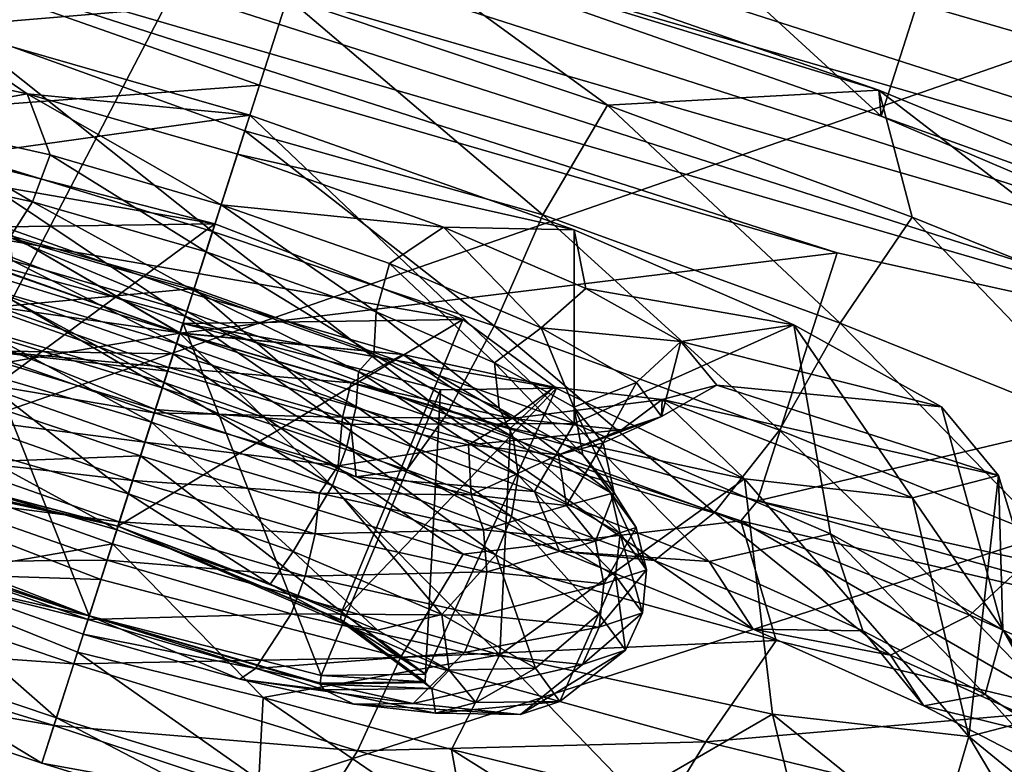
# Model space of a CAD drawing. Header units: metres. Extents: x -1501 to 0, y -1015 to 0.
# Tile 89 of 109: x -662 to -643, y -168 to -154. Entities that reach past the tile are written whole.
import ezdxf

# ---------------------------------------------------------------- set-up
doc = ezdxf.new("R2010")
doc.units = ezdxf.units.M

msp = doc.modelspace()

# ---------------------------------------------------------------- linework, layer by layer
at = {"layer": 'None'}
for points in [[(-679.952515, -167.978119, -377.175201), (-643.643799, -123.856529), (-702.156311, -106.130661)], [(-732.884949, -153.671341, -406), (-642.040466, -121.634026, -3), (-668.619629, -172.593781, -406)], [(-642.040466, -121.634026, -3), (-587.832703, -146.528458, -45.392765), (-668.619629, -172.593781, -406)], [(-643.643799, -123.856529), (-679.952515, -167.978119, -377.175201), (-604.200378, -141.602463, -29.999603)], [(-679.952515, -167.978119, -377.175201), (-626.181152, -185.607361, -377.175201), (-604.200378, -141.602463, -29.999603)], [(-668.619629, -172.593781, -406), (-587.832703, -146.528458, -45.392765), (-605.147095, -194.159134, -406)], [(-626.181152, -185.607361, -377.175201), (-679.952515, -167.978119, -377.175201), (-680.097412, -168.447449, -379.803467)]]:
    msp.add_3dface(points, dxfattribs=at)
at = {"layer": 'None012349'}
for points in [[(-684.297791, -142.428787, -250.145996), (-681.646851, -141.608582, -238.826721), (-629.093811, -158.468689, -238.826721)], [(-681.646851, -141.608582, -238.826721), (-634.847168, -155.206558, -229.230713), (-629.093811, -158.468689, -238.826721)], [(-681.646851, -141.608582, -238.826721), (-675.069519, -142.302383, -229.230713), (-634.847168, -155.206558, -229.230713)], [(-682.618774, -144.638123, -261.46524), (-684.297791, -142.428787, -250.145996), (-627.414795, -160.678024, -250.145996)], [(-684.297791, -142.428787, -250.145996), (-629.093811, -158.468689, -238.826721), (-627.414795, -160.678024, -250.145996)], [(-675.069519, -142.302383, -229.230713), (-643.79895, -151.38826, -222.818878), (-634.847168, -155.206558, -229.230713)], [(-676.865417, -147.900253, -271.061249), (-682.618774, -144.638123, -261.46524), (-630.065735, -161.49823, -261.46524)], [(-682.618774, -144.638123, -261.46524), (-627.414795, -160.678024, -250.145996), (-630.065735, -161.49823, -261.46524)], [(-654.586365, -147.595123, -220.567337), (-656.098938, -152.309769, -219.87146), (-645.311523, -156.102921, -222.123001)], [(-643.79895, -151.38826, -222.818878), (-654.586365, -147.595123, -220.567337), (-645.311523, -156.102921, -222.123001)], [(-667.913635, -151.718552, -277.473114), (-676.865417, -147.900253, -271.061249), (-636.643066, -160.804428, -271.061249)], [(-676.865417, -147.900253, -271.061249), (-630.065735, -161.49823, -261.46524), (-636.643066, -160.804428, -271.061249)], [(-643.79895, -151.38826, -222.818878), (-645.311523, -156.102921, -222.123001), (-636.35968, -159.921204, -228.534851)], [(-634.847168, -155.206558, -229.230713), (-643.79895, -151.38826, -222.818878), (-636.35968, -159.921204, -228.534851)], [(-669.426147, -156.433197, -276.777252), (-667.913635, -151.718552, -277.473114), (-657.126221, -155.511703, -279.72464)], [(-657.126221, -155.511703, -279.72464), (-667.913635, -151.718552, -277.473114), (-646.145447, -158.70224, -277.473114)], [(-667.913635, -151.718552, -277.473114), (-636.643066, -160.804428, -271.061249), (-646.145447, -158.70224, -277.473114)], [(-656.592346, -153.847763, -216.614975), (-662.725159, -151.972549, -217.240402), (-662.938477, -154.383789, -217.381607)], [(-650.513245, -155.890381, -217.240402), (-655.971375, -151.912201, -216.900665), (-656.592346, -153.847763, -216.614975)], [(-656.098938, -152.309769, -219.87146), (-655.971375, -151.912201, -216.900665), (-645.351074, -155.609146, -218.863632)], [(-645.351074, -155.609146, -218.863632), (-655.971375, -151.912201, -216.900665), (-650.513245, -155.890381, -217.240402)], [(-656.098938, -152.309769, -219.87146), (-645.351074, -155.609146, -218.863632), (-645.311523, -156.102921, -222.123001)], [(-662.938477, -154.383789, -217.381607), (-657.404663, -156.379761, -216.925095), (-656.592346, -153.847763, -216.614975)], [(-656.592346, -153.847763, -216.614975), (-657.404663, -156.379761, -216.925095), (-651.742554, -157.975662, -217.381607)], [(-650.513245, -155.890381, -217.240402), (-656.592346, -153.847763, -216.614975), (-651.742554, -157.975662, -217.381607)], [(-663.593201, -154.273407, -235.094757), (-657.308655, -156.080505, -233.678024), (-665.731812, -157.264923, -232.173584)], [(-664.419617, -155.050323, -242.154984), (-661.545166, -155.675552, -240.14299), (-663.593201, -154.273407, -235.094757)], [(-663.593201, -154.273407, -235.094757), (-661.545166, -155.675552, -240.14299), (-657.308655, -156.080505, -233.678024)], [(-663.415955, -156.64328, -218.344437), (-658.020325, -158.29863, -217.831711), (-662.938477, -154.383789, -217.381607)], [(-658.020325, -158.29863, -217.831711), (-657.404663, -156.379761, -216.925095), (-662.938477, -154.383789, -217.381607)], [(-664.165222, -156.155121, -242.603531), (-661.545166, -155.675552, -240.14299), (-664.419617, -155.050323, -242.154984)], [(-658.638733, -160.226349, -279.028778), (-669.426147, -156.433197, -276.777252), (-657.126221, -155.511703, -279.72464)], [(-657.126221, -155.511703, -279.72464), (-646.145447, -158.70224, -277.473114), (-658.638733, -160.226349, -279.028778)], [(-664.165222, -156.155121, -242.603531), (-661.108032, -156.836472, -240.5746), (-661.545166, -155.675552, -240.14299)], [(-661.108032, -156.836472, -240.5746), (-657.855652, -157.785461, -239.934875), (-661.545166, -155.675552, -240.14299)], [(-661.545166, -155.675552, -240.14299), (-657.855652, -157.785461, -239.934875), (-657.547852, -156.825974, -239.248535)], [(-661.545166, -155.675552, -240.14299), (-657.547852, -156.825974, -239.248535), (-657.308655, -156.080505, -233.678024)], [(-644.721497, -158.021881, -219.092667), (-645.351074, -155.609146, -218.863632), (-650.513245, -155.890381, -217.240402)], [(-645.351074, -155.609146, -218.863632), (-636.180298, -159.385559, -224.515793), (-645.311523, -156.102921, -222.123001)], [(-636.180298, -159.385559, -224.515793), (-645.351074, -155.609146, -218.863632), (-639.439575, -160.160385, -222.100555)], [(-645.351074, -155.609146, -218.863632), (-644.721497, -158.021881, -219.092667), (-639.439575, -160.160385, -222.100555)], [(-650.513245, -155.890381, -217.240402), (-651.742554, -157.975662, -217.381607), (-646.089844, -160.041885, -219.093857)], [(-644.721497, -158.021881, -219.092667), (-650.513245, -155.890381, -217.240402), (-646.089844, -160.041885, -219.093857)], [(-657.308655, -156.080505, -233.678024), (-658.367859, -159.381927, -230.5103), (-665.731812, -157.264923, -232.173584)], [(-658.367859, -159.381927, -230.5103), (-657.308655, -156.080505, -233.678024), (-651.146729, -161.944107, -232.173584)], [(-657.308655, -156.080505, -233.678024), (-657.547852, -156.825974, -239.248535), (-651.145813, -158.266785, -235.094757)], [(-657.308655, -156.080505, -233.678024), (-651.145813, -158.266785, -235.094757), (-651.146729, -161.944107, -232.173584)], [(-663.83429, -157.208801, -243.119965), (-661.440491, -157.729935, -241.447449), (-664.165222, -156.155121, -242.603531)], [(-661.440491, -157.729935, -241.447449), (-661.108032, -156.836472, -240.5746), (-664.165222, -156.155121, -242.603531)], [(-645.311523, -156.102921, -222.123001), (-636.180298, -159.385559, -224.515793), (-636.35968, -159.921204, -228.534851)], [(-658.638733, -160.226349, -279.028778), (-669.386597, -156.926971, -280.036621), (-669.426147, -156.433197, -276.777252)], [(-657.404663, -156.379761, -216.925095), (-658.020325, -158.29863, -217.831711), (-652.668701, -160.091202, -218.344437)], [(-651.742554, -157.975662, -217.381607), (-657.404663, -156.379761, -216.925095), (-652.668701, -160.091202, -218.344437)], [(-663.662109, -158.538055, -219.959824), (-658.536682, -159.908112, -219.25502), (-663.415955, -156.64328, -218.344437)], [(-658.536682, -159.908112, -219.25502), (-658.020325, -158.29863, -217.831711), (-663.415955, -156.64328, -218.344437)], [(-661.440491, -157.729935, -241.447449), (-658.142517, -158.67952, -240.712601), (-661.108032, -156.836472, -240.5746)], [(-658.142517, -158.67952, -240.712601), (-657.855652, -157.785461, -239.934875), (-661.108032, -156.836472, -240.5746)], [(-657.547852, -156.825974, -239.248535), (-657.855652, -157.785461, -239.934875), (-653.627258, -158.215775, -240.14299)], [(-657.547852, -156.825974, -239.248535), (-653.627258, -158.215775, -240.14299), (-651.145813, -158.266785, -235.094757)], [(-658.766296, -160.623917, -281.999603), (-669.386597, -156.926971, -280.036621), (-658.638733, -160.226349, -279.028778)], [(-665.46637, -160.516861, -281.08847), (-669.386597, -156.926971, -280.036621), (-658.766296, -160.623917, -281.999603)], [(-657.973083, -158.151505, -241.968475), (-662.86499, -156.887466, -244.037506), (-665.068909, -156.917664, -249.032608)], [(-663.293884, -158.22438, -254.02771), (-657.973083, -158.151505, -241.968475), (-665.068909, -156.917664, -249.032608)], [(-662.86499, -156.887466, -244.037506), (-657.973083, -158.151505, -241.968475), (-664.223633, -162.759369, -243.698364)], [(-661.874451, -158.410828, -240.893158), (-661.440491, -157.729935, -241.447449), (-663.83429, -157.208801, -243.119965)], [(-665.731812, -157.264923, -232.173584), (-658.367859, -159.381927, -230.5103), (-662.293274, -159.748032, -228.986252)], [(-661.874451, -158.410828, -240.893158), (-658.37915, -159.417099, -240.113281), (-661.440491, -157.729935, -241.447449)], [(-658.37915, -159.417099, -240.113281), (-658.142517, -158.67952, -240.712601), (-661.440491, -157.729935, -241.447449)], [(-658.142517, -158.67952, -240.712601), (-654.907654, -159.825806, -241.447449), (-657.855652, -157.785461, -239.934875)], [(-657.855652, -157.785461, -239.934875), (-654.658264, -158.905685, -240.5746), (-653.627258, -158.215775, -240.14299)], [(-654.907654, -159.825806, -241.447449), (-654.658264, -158.905685, -240.5746), (-657.855652, -157.785461, -239.934875)], [(-658.639038, -160.227341, -264.665527), (-664.801941, -158.041046, -263.24881), (-667.145081, -161.67009, -265.091583)], [(-664.801941, -158.041046, -263.24881), (-658.639038, -160.227341, -264.665527), (-662.320435, -158.092056, -258.200562)], [(-657.973083, -158.151505, -241.968475), (-659.816711, -163.898102, -241.834442), (-664.223633, -162.759369, -243.698364)], [(-653.25885, -159.969315, -244.037506), (-657.973083, -158.151505, -241.968475), (-663.293884, -158.22438, -254.02771)], [(-658.638, -160.224075, -258.157501), (-661.835449, -159.103851, -257.517792), (-662.320435, -158.092056, -258.200562)], [(-662.320435, -158.092056, -258.200562), (-658.399902, -159.481873, -259.095032), (-658.638, -160.224075, -258.157501)], [(-658.639038, -160.227341, -264.665527), (-658.399902, -159.481873, -259.095032), (-662.320435, -158.092056, -258.200562)], [(-659.816711, -163.898102, -241.834442), (-657.973083, -158.151505, -241.968475), (-653.25885, -159.969315, -244.037506)], [(-651.742554, -157.975662, -217.381607), (-652.668701, -160.091202, -218.344437), (-647.242554, -162.074631, -219.988052)], [(-646.089844, -160.041885, -219.093857), (-651.742554, -157.975662, -217.381607), (-647.242554, -162.074631, -219.988052)], [(-644.721497, -158.021881, -219.092667), (-646.089844, -160.041885, -219.093857), (-640.70697, -162.207016, -222.062698)], [(-639.439575, -160.160385, -222.100555), (-644.721497, -158.021881, -219.092667), (-640.70697, -162.207016, -222.062698)], [(-663.293884, -158.22438, -254.02771), (-664.610046, -163.963745, -252.698166), (-660.363159, -165.601349, -254.562073)], [(-658.579651, -160.042191, -256.096741), (-663.293884, -158.22438, -254.02771), (-660.363159, -165.601349, -254.562073)], [(-658.579651, -160.042191, -256.096741), (-653.25885, -159.969315, -244.037506), (-663.293884, -158.22438, -254.02771)], [(-658.020325, -158.29863, -217.831711), (-658.536682, -159.908112, -219.25502), (-653.570801, -161.775558, -219.959824)], [(-652.668701, -160.091202, -218.344437), (-658.020325, -158.29863, -217.831711), (-653.570801, -161.775558, -219.959824)], [(-653.627258, -158.215775, -240.14299), (-654.658264, -158.905685, -240.5746), (-651.775269, -160.130066, -242.603531)], [(-651.775269, -160.130066, -242.603531), (-650.925598, -159.379501, -242.154984), (-653.627258, -158.215775, -240.14299)], [(-651.145813, -158.266785, -235.094757), (-653.627258, -158.215775, -240.14299), (-650.925598, -159.379501, -242.154984)], [(-651.146729, -161.944107, -232.173584), (-651.145813, -158.266785, -235.094757), (-646.968994, -160.06749, -238.216049)], [(-646.968994, -160.06749, -238.216049), (-651.145813, -158.266785, -235.094757), (-650.925598, -159.379501, -242.154984)], [(-661.8255, -158.846237, -240.098267), (-658.50647, -159.814087, -239.446136), (-661.874451, -158.410828, -240.893158)], [(-658.50647, -159.814087, -239.446136), (-658.37915, -159.417099, -240.113281), (-661.874451, -158.410828, -240.893158)], [(-663.659119, -159.834045, -221.962357), (-658.973999, -161.271408, -221.517151), (-663.662109, -158.538055, -219.959824)], [(-658.973999, -161.271408, -221.517151), (-658.536682, -159.908112, -219.25502), (-663.662109, -158.538055, -219.959824)], [(-646.145447, -158.70224, -277.473114), (-647.65802, -163.416885, -276.777252), (-658.638733, -160.226349, -279.028778)], [(-658.142517, -158.67952, -240.712601), (-658.37915, -159.417099, -240.113281), (-654.950745, -160.632111, -240.893158)], [(-654.907654, -159.825806, -241.447449), (-658.142517, -158.67952, -240.712601), (-654.950745, -160.632111, -240.893158)], [(-646.145447, -158.70224, -277.473114), (-636.643066, -160.804428, -271.061249), (-647.65802, -163.416885, -276.777252)], [(-662.174683, -159.413559, -239.601273), (-658.703003, -160.426575, -238.918411), (-661.8255, -158.846237, -240.098267)], [(-658.703003, -160.426575, -238.918411), (-658.50647, -159.814087, -239.446136), (-661.8255, -158.846237, -240.098267)], [(-654.907654, -159.825806, -241.447449), (-652.65741, -160.794571, -243.119965), (-654.658264, -158.905685, -240.5746)], [(-654.658264, -158.905685, -240.5746), (-652.65741, -160.794571, -243.119965), (-651.775269, -160.130066, -242.603531)], [(-662.08313, -159.733093, -256.41626), (-661.835449, -159.103851, -257.517792), (-658.638, -160.224075, -258.157501)], [(-662.475159, -160.138062, -239.326263), (-658.941528, -161.170029, -238.630997), (-662.174683, -159.413559, -239.601273)], [(-658.367859, -159.381927, -230.5103), (-658.870789, -160.949661, -228.399292), (-662.293274, -159.748032, -228.986252)], [(-658.941528, -161.170029, -238.630997), (-658.703003, -160.426575, -238.918411), (-662.174683, -159.413559, -239.601273)], [(-655.388062, -161.963379, -228.986252), (-658.870789, -160.949661, -228.399292), (-658.367859, -159.381927, -230.5103)], [(-658.37915, -159.417099, -240.113281), (-658.50647, -159.814087, -239.446136), (-655.243896, -160.957764, -240.098267)], [(-654.950745, -160.632111, -240.893158), (-658.37915, -159.417099, -240.113281), (-655.243896, -160.957764, -240.098267)], [(-651.146729, -161.944107, -232.173584), (-655.388062, -161.963379, -228.986252), (-658.367859, -159.381927, -230.5103)], [(-649.115417, -160.388199, -245.054535), (-650.925598, -159.379501, -242.154984), (-651.775269, -160.130066, -242.603531)], [(-649.115417, -160.388199, -245.054535), (-646.968994, -160.06749, -238.216049), (-650.925598, -159.379501, -242.154984)], [(-658.399902, -159.481873, -259.095032), (-658.639038, -160.227341, -264.665527), (-654.402527, -160.632294, -258.200562)], [(-658.638, -160.224075, -258.157501), (-658.399902, -159.481873, -259.095032), (-654.402527, -160.632294, -258.200562)], [(-662.951721, -160.502563, -226.693359), (-659.105896, -161.682449, -226.327896), (-663.659119, -159.834045, -221.962357)], [(-659.105896, -161.682449, -226.327896), (-658.973999, -161.271408, -221.517151), (-663.659119, -159.834045, -221.962357)], [(-662.293274, -159.748032, -228.986252), (-658.870789, -160.949661, -228.399292), (-662.951721, -160.502563, -226.693359)], [(-662.554565, -160.53067, -256.733826), (-662.08313, -159.733093, -256.41626), (-658.848267, -160.879364, -257.151093)], [(-658.848267, -160.879364, -257.151093), (-662.08313, -159.733093, -256.41626), (-658.638, -160.224075, -258.157501)], [(-658.50647, -159.814087, -239.446136), (-658.703003, -160.426575, -238.918411), (-655.289917, -161.622345, -239.601273)], [(-655.243896, -160.957764, -240.098267), (-658.50647, -159.814087, -239.446136), (-655.289917, -161.622345, -239.601273)], [(-654.907654, -159.825806, -241.447449), (-654.950745, -160.632111, -240.893158), (-652.573059, -161.655914, -242.661514)], [(-652.65741, -160.794571, -243.119965), (-654.907654, -159.825806, -241.447449), (-652.573059, -161.655914, -242.661514)], [(-655.569824, -165.53569, -243.698364), (-659.816711, -163.898102, -241.834442), (-653.25885, -159.969315, -244.037506)], [(-658.536682, -159.908112, -219.25502), (-658.973999, -161.271408, -221.517151), (-654.327148, -162.827927, -221.962357)], [(-651.483826, -161.276047, -249.032608), (-653.25885, -159.969315, -244.037506), (-658.579651, -160.042191, -256.096741)], [(-653.570801, -161.775558, -219.959824), (-658.536682, -159.908112, -219.25502), (-654.327148, -162.827927, -221.962357)], [(-655.569824, -165.53569, -243.698364), (-653.25885, -159.969315, -244.037506), (-651.483826, -161.276047, -249.032608)], [(-662.684509, -160.896774, -239.298325), (-659.181763, -161.918854, -238.609329), (-662.475159, -160.138062, -239.326263)], [(-659.181763, -161.918854, -238.609329), (-658.941528, -161.170029, -238.630997), (-662.475159, -160.138062, -239.326263)], [(-660.363159, -165.601349, -254.562073), (-655.956238, -166.740067, -252.698166), (-658.579651, -160.042191, -256.096741)], [(-655.956238, -166.740067, -252.698166), (-653.687805, -161.306229, -254.02771), (-658.579651, -160.042191, -256.096741)], [(-653.687805, -161.306229, -254.02771), (-651.483826, -161.276047, -249.032608), (-658.579651, -160.042191, -256.096741)], [(-652.668701, -160.091202, -218.344437), (-653.570801, -161.775558, -219.959824), (-648.475769, -163.637924, -221.503128)], [(-647.242554, -162.074631, -219.988052), (-652.668701, -160.091202, -218.344437), (-648.475769, -163.637924, -221.503128)], [(-651.775269, -160.130066, -242.603531), (-652.65741, -160.794571, -243.119965), (-651.152832, -161.633698, -245.534836)], [(-649.95697, -161.169327, -245.692368), (-649.115417, -160.388199, -245.054535), (-651.775269, -160.130066, -242.603531)], [(-651.152832, -161.633698, -245.534836), (-649.95697, -161.169327, -245.692368), (-651.775269, -160.130066, -242.603531)], [(-646.968994, -160.06749, -238.216049), (-646.273987, -164.045319, -235.818192), (-651.146729, -161.944107, -232.173584)], [(-644.160156, -161.630325, -242.699249), (-646.968994, -160.06749, -238.216049), (-649.115417, -160.388199, -245.054535)], [(-646.089844, -160.041885, -219.093857), (-647.242554, -162.074631, -219.988052), (-642.075378, -164.152985, -222.837921)], [(-644.160156, -161.630325, -242.699249), (-642.994019, -165.869553, -241.048477), (-646.968994, -160.06749, -238.216049)], [(-642.994019, -165.869553, -241.048477), (-646.273987, -164.045319, -235.818192), (-646.968994, -160.06749, -238.216049)], [(-640.70697, -162.207016, -222.062698), (-646.089844, -160.041885, -219.093857), (-642.075378, -164.152985, -222.837921)], [(-659.92395, -164.232269, -266.754883), (-658.639038, -160.227341, -264.665527), (-667.145081, -161.67009, -265.091583)], [(-659.92395, -164.232269, -266.754883), (-652.559998, -166.349289, -265.091583), (-658.639038, -160.227341, -264.665527)], [(-658.848267, -160.879364, -257.151093), (-658.638, -160.224075, -258.157501), (-655.385681, -161.173065, -257.517792)], [(-647.977417, -163.795471, -280.036621), (-658.766296, -160.623917, -281.999603), (-658.638733, -160.226349, -279.028778)], [(-652.559998, -166.349289, -265.091583), (-652.354553, -162.034439, -263.24881), (-658.639038, -160.227341, -264.665527)], [(-658.639038, -160.227341, -264.665527), (-652.354553, -162.034439, -263.24881), (-654.402527, -160.632294, -258.200562)], [(-647.65802, -163.416885, -276.777252), (-647.977417, -163.795471, -280.036621), (-658.638733, -160.226349, -279.028778)], [(-655.385681, -161.173065, -257.517792), (-658.638, -160.224075, -258.157501), (-654.402527, -160.632294, -258.200562)], [(-649.115417, -160.388199, -245.054535), (-649.95697, -161.169327, -245.692368), (-649.48584, -161.815491, -249.046204)], [(-648.432129, -161.215103, -249.171783), (-649.115417, -160.388199, -245.054535), (-649.48584, -161.815491, -249.046204)], [(-648.432129, -161.215103, -249.171783), (-644.160156, -161.630325, -242.699249), (-649.115417, -160.388199, -245.054535)], [(-665.46637, -160.516861, -281.08847), (-659.387268, -162.559464, -281.713898), (-665.639832, -162.80394, -280.301941)], [(-659.387268, -162.559464, -281.713898), (-665.46637, -160.516861, -281.08847), (-658.766296, -160.623917, -281.999603)], [(-658.870789, -160.949661, -228.399292), (-659.105896, -161.682449, -226.327896), (-662.951721, -160.502563, -226.693359)], [(-662.56781, -161.159973, -257.387787), (-662.554565, -160.53067, -256.733826), (-659.12616, -161.745667, -257.513702)], [(-659.12616, -161.745667, -257.513702), (-662.554565, -160.53067, -256.733826), (-658.848267, -160.879364, -257.151093)], [(-658.703003, -160.426575, -238.918411), (-658.941528, -161.170029, -238.630997), (-655.467041, -162.386398, -239.326263)], [(-655.289917, -161.622345, -239.601273), (-658.703003, -160.426575, -238.918411), (-655.467041, -162.386398, -239.326263)], [(-659.387268, -162.559464, -281.713898), (-658.766296, -160.623917, -281.999603), (-653.254456, -164.434692, -281.08847)], [(-658.766296, -160.623917, -281.999603), (-647.977417, -163.795471, -280.036621), (-653.254456, -164.434692, -281.08847)], [(-655.385681, -161.173065, -257.517792), (-654.402527, -160.632294, -258.200562), (-652.32843, -161.854416, -255.488876)], [(-654.950745, -160.632111, -240.893158), (-655.243896, -160.957764, -240.098267), (-652.301941, -162.207169, -242.168655)], [(-652.573059, -161.655914, -242.661514), (-654.950745, -160.632111, -240.893158), (-652.301941, -162.207169, -242.168655)], [(-654.402527, -160.632294, -258.200562), (-651.528076, -161.257507, -256.188568), (-652.32843, -161.854416, -255.488876)], [(-654.402527, -160.632294, -258.200562), (-652.354553, -162.034439, -263.24881), (-651.528076, -161.257507, -256.188568)], [(-662.806091, -162.355011, -239.93895), (-659.619934, -163.284698, -239.312241), (-662.684509, -160.896774, -239.298325)], [(-659.619934, -163.284698, -239.312241), (-659.181763, -161.918854, -238.609329), (-662.684509, -160.896774, -239.298325)], [(-658.848267, -160.879364, -257.151093), (-655.550293, -161.828964, -256.41626), (-659.12616, -161.745667, -257.513702)], [(-659.105896, -161.682449, -226.327896), (-658.870789, -160.949661, -228.399292), (-655.388062, -161.963379, -228.986252)], [(-655.550293, -161.828964, -256.41626), (-658.848267, -160.879364, -257.151093), (-655.385681, -161.173065, -257.517792)], [(-655.243896, -160.957764, -240.098267), (-655.289917, -161.622345, -239.601273), (-652.212463, -162.929306, -241.767044)], [(-652.301941, -162.207169, -242.168655), (-655.243896, -160.957764, -240.098267), (-652.212463, -162.929306, -241.767044)], [(-651.152832, -161.633698, -245.534836), (-652.65741, -160.794571, -243.119965), (-650.982239, -162.542908, -245.213211)], [(-652.65741, -160.794571, -243.119965), (-652.573059, -161.655914, -242.661514), (-650.982239, -162.542908, -245.213211)], [(-636.643066, -160.804428, -271.061249), (-638.15564, -165.519073, -270.365387), (-647.65802, -163.416885, -276.777252)], [(-662.951172, -161.833878, -257.687195), (-662.56781, -161.159973, -257.387787), (-659.30481, -162.302383, -258.0401)], [(-659.30481, -162.302383, -258.0401), (-662.56781, -161.159973, -257.387787), (-659.12616, -161.745667, -257.513702)], [(-658.941528, -161.170029, -238.630997), (-659.181763, -161.918854, -238.609329), (-655.738098, -163.125336, -239.298325)], [(-658.973999, -161.271408, -221.517151), (-659.105896, -161.682449, -226.327896), (-655.291443, -162.960159, -226.693359)], [(-654.327148, -162.827927, -221.962357), (-658.973999, -161.271408, -221.517151), (-655.291443, -162.960159, -226.693359)], [(-655.467041, -162.386398, -239.326263), (-658.941528, -161.170029, -238.630997), (-655.738098, -163.125336, -239.298325)], [(-655.956238, -166.740067, -252.698166), (-653.970764, -166.712875, -248.198257), (-653.687805, -161.306229, -254.02771)], [(-653.970764, -166.712875, -248.198257), (-655.569824, -165.53569, -243.698364), (-651.483826, -161.276047, -249.032608)], [(-655.550293, -161.828964, -256.41626), (-655.385681, -161.173065, -257.517792), (-652.32843, -161.854416, -255.488876)], [(-653.970764, -166.712875, -248.198257), (-651.483826, -161.276047, -249.032608), (-653.687805, -161.306229, -254.02771)], [(-652.354553, -162.034439, -263.24881), (-647.909668, -162.999741, -260.127502), (-651.528076, -161.257507, -256.188568)], [(-652.32843, -161.854416, -255.488876), (-651.528076, -161.257507, -256.188568), (-649.468933, -161.490158, -253.289017)], [(-651.528076, -161.257507, -256.188568), (-647.909668, -162.999741, -260.127502), (-649.468933, -161.490158, -253.289017)], [(-649.95697, -161.169327, -245.692368), (-651.152832, -161.633698, -245.534836), (-650.592102, -162.314972, -248.931854)], [(-649.48584, -161.815491, -249.046204), (-649.95697, -161.169327, -245.692368), (-650.592102, -162.314972, -248.931854)], [(-648.432129, -161.215103, -249.171783), (-649.48584, -161.815491, -249.046204), (-649.468933, -161.490158, -253.289017)], [(-649.468933, -161.490158, -253.289017), (-643.075806, -162.933533, -249.171783), (-648.432129, -161.215103, -249.171783)], [(-643.075806, -162.933533, -249.171783), (-644.160156, -161.630325, -242.699249), (-648.432129, -161.215103, -249.171783)], [(-649.468933, -161.490158, -253.289017), (-650.244934, -162.066956, -252.400024), (-652.32843, -161.854416, -255.488876)], [(-649.48584, -161.815491, -249.046204), (-650.244934, -162.066956, -252.400024), (-649.468933, -161.490158, -253.289017)], [(-647.909668, -162.999741, -260.127502), (-644.715942, -163.362671, -255.644318), (-649.468933, -161.490158, -253.289017)], [(-649.468933, -161.490158, -253.289017), (-644.715942, -163.362671, -255.644318), (-643.075806, -162.933533, -249.171783)], [(-659.92395, -164.232269, -266.754883), (-667.145081, -161.67009, -265.091583), (-663.959412, -164.941284, -267.793243)], [(-655.291443, -162.960159, -226.693359), (-659.105896, -161.682449, -226.327896), (-655.388062, -161.963379, -228.986252)], [(-655.289917, -161.622345, -239.601273), (-655.467041, -162.386398, -239.326263), (-652.334473, -163.716766, -241.530807)], [(-652.212463, -162.929306, -241.767044), (-655.289917, -161.622345, -239.601273), (-652.334473, -163.716766, -241.530807)], [(-650.982239, -162.542908, -245.213211), (-652.573059, -161.655914, -242.661514), (-650.446472, -163.26767, -245.320633)], [(-652.573059, -161.655914, -242.661514), (-652.301941, -162.207169, -242.168655), (-650.446472, -163.26767, -245.320633)], [(-650.592102, -162.314972, -248.931854), (-651.152832, -161.633698, -245.534836), (-650.386902, -163.265289, -248.813492)], [(-651.152832, -161.633698, -245.534836), (-650.982239, -162.542908, -245.213211), (-650.386902, -163.265289, -248.813492)], [(-642.994019, -165.869553, -241.048477), (-644.160156, -161.630325, -242.699249), (-643.075806, -162.933533, -249.171783)], [(-663.265503, -162.601715, -257.736115), (-662.951172, -161.833878, -257.687195), (-659.538086, -163.029648, -258.370087)], [(-659.538086, -163.029648, -258.370087), (-662.951172, -161.833878, -257.687195), (-659.30481, -162.302383, -258.0401)], [(-659.30481, -162.302383, -258.0401), (-659.12616, -161.745667, -257.513702), (-655.630798, -162.751953, -256.733826)], [(-655.550293, -161.828964, -256.41626), (-655.630798, -162.751953, -256.733826), (-659.12616, -161.745667, -257.513702)], [(-655.550293, -161.828964, -256.41626), (-653.156433, -162.350098, -254.743744), (-655.630798, -162.751953, -256.733826)], [(-652.32843, -161.854416, -255.488876), (-653.156433, -162.350098, -254.743744), (-655.550293, -161.828964, -256.41626)], [(-653.570801, -161.775558, -219.959824), (-654.327148, -162.827927, -221.962357), (-649.61554, -164.550156, -223.389542)], [(-648.475769, -163.637924, -221.503128), (-653.570801, -161.775558, -219.959824), (-649.61554, -164.550156, -223.389542)], [(-650.244934, -162.066956, -252.400024), (-653.156433, -162.350098, -254.743744), (-652.32843, -161.854416, -255.488876)], [(-650.592102, -162.314972, -248.931854), (-651.444519, -162.542892, -252.328873), (-649.48584, -161.815491, -249.046204)], [(-651.444519, -162.542892, -252.328873), (-650.244934, -162.066956, -252.400024), (-649.48584, -161.815491, -249.046204)], [(-659.181763, -161.918854, -238.609329), (-659.619934, -163.284698, -239.312241), (-656.487549, -164.382126, -239.93895)], [(-655.738098, -163.125336, -239.298325), (-659.181763, -161.918854, -238.609329), (-656.487549, -164.382126, -239.93895)], [(-651.901672, -163.237747, -230.042297), (-655.388062, -161.963379, -228.986252), (-651.146729, -161.944107, -232.173584)], [(-655.291443, -162.960159, -226.693359), (-655.388062, -161.963379, -228.986252), (-651.901672, -163.237747, -230.042297)], [(-651.444519, -162.542892, -252.328873), (-653.156433, -162.350098, -254.743744), (-650.244934, -162.066956, -252.400024)], [(-652.354553, -162.034439, -263.24881), (-652.559998, -166.349289, -265.091583), (-647.909668, -162.999741, -260.127502)], [(-648.581665, -164.57312, -231.873367), (-651.901672, -163.237747, -230.042297), (-651.146729, -161.944107, -232.173584)], [(-648.581665, -164.57312, -231.873367), (-651.146729, -161.944107, -232.173584), (-646.273987, -164.045319, -235.818192)], [(-647.242554, -162.074631, -219.988052), (-648.475769, -163.637924, -221.503128), (-643.623962, -165.589432, -224.179062)], [(-642.075378, -164.152985, -222.837921), (-647.242554, -162.074631, -219.988052), (-643.623962, -165.589432, -224.179062)], [(-650.446472, -163.26767, -245.320633), (-652.301941, -162.207169, -242.168655), (-650.271545, -164.038651, -245.064209)], [(-652.301941, -162.207169, -242.168655), (-652.212463, -162.929306, -241.767044), (-650.271545, -164.038651, -245.064209)], [(-662.811523, -163.110245, -241.400848), (-659.838684, -163.966492, -240.740158), (-662.806091, -162.355011, -239.93895)], [(-659.838684, -163.966492, -240.740158), (-659.619934, -163.284698, -239.312241), (-662.806091, -162.355011, -239.93895)], [(-659.538086, -163.029648, -258.370087), (-659.30481, -162.302383, -258.0401), (-655.986206, -163.271484, -257.387787)], [(-655.986206, -163.271484, -257.387787), (-659.30481, -162.302383, -258.0401), (-655.630798, -162.751953, -256.733826)], [(-655.467041, -162.386398, -239.326263), (-655.738098, -163.125336, -239.298325), (-652.633118, -164.444, -241.483475)], [(-653.156433, -162.350098, -254.743744), (-653.101318, -163.30246, -254.965469), (-655.630798, -162.751953, -256.733826)], [(-652.334473, -163.716766, -241.530807), (-655.467041, -162.386398, -239.326263), (-652.633118, -164.444, -241.483475)], [(-653.156433, -162.350098, -254.743744), (-651.444519, -162.542892, -252.328873), (-653.101318, -163.30246, -254.965469)], [(-651.444519, -162.542892, -252.328873), (-650.592102, -162.314972, -248.931854), (-651.291382, -163.5065, -252.413773)], [(-650.592102, -162.314972, -248.931854), (-650.386902, -163.265289, -248.813492), (-651.291382, -163.5065, -252.413773)], [(-659.387268, -162.559464, -281.713898), (-660.142029, -164.912003, -280.682861), (-665.639832, -162.80394, -280.301941)], [(-663.467957, -163.33876, -257.546204), (-663.265503, -162.601715, -257.736115), (-659.791565, -163.819733, -258.431152)], [(-659.791565, -163.819733, -258.431152), (-663.265503, -162.601715, -257.736115), (-659.538086, -163.029648, -258.370087)], [(-654.443909, -166.395828, -280.301941), (-660.142029, -164.912003, -280.682861), (-659.387268, -162.559464, -281.713898)], [(-659.387268, -162.559464, -281.713898), (-653.254456, -164.434692, -281.08847), (-654.443909, -166.395828, -280.301941)], [(-651.444519, -162.542892, -252.328873), (-651.291382, -163.5065, -252.413773), (-653.101318, -163.30246, -254.965469)], [(-650.386902, -163.265289, -248.813492), (-650.982239, -162.542908, -245.213211), (-649.965759, -163.927032, -248.743027)], [(-650.982239, -162.542908, -245.213211), (-650.446472, -163.26767, -245.320633), (-649.965759, -163.927032, -248.743027)], [(-665.639832, -162.80394, -280.301941), (-660.142029, -164.912003, -280.682861), (-666.009033, -164.725983, -278.743164)], [(-664.223633, -162.759369, -243.698364), (-659.816711, -163.898102, -241.834442), (-664.291382, -162.881424, -243.651642)], [(-655.630798, -162.751953, -256.733826), (-653.101318, -163.30246, -254.965469), (-655.986206, -163.271484, -257.387787)], [(-654.327148, -162.827927, -221.962357), (-655.291443, -162.960159, -226.693359), (-651.423828, -164.373871, -227.864883)], [(-649.61554, -164.550156, -223.389542), (-654.327148, -162.827927, -221.962357), (-651.423828, -164.373871, -227.864883)], [(-664.302551, -162.891541, -243.642197), (-659.816711, -163.898102, -241.834442), (-664.419006, -162.908539, -243.528183)], [(-659.816711, -163.898102, -241.834442), (-662.811523, -163.110245, -241.400848), (-664.419006, -162.908539, -243.528183)], [(-659.816711, -163.898102, -241.834442), (-664.302551, -162.891541, -243.642197), (-664.291382, -162.881424, -243.651642)], [(-651.423828, -164.373871, -227.864883), (-655.291443, -162.960159, -226.693359), (-651.901672, -163.237747, -230.042297)], [(-652.559998, -166.349289, -265.091583), (-647.374329, -167.475021, -261.446991), (-647.909668, -162.999741, -260.127502)], [(-652.212463, -162.929306, -241.767044), (-652.334473, -163.716766, -241.530807), (-650.358765, -164.845993, -244.887039)], [(-650.271545, -164.038651, -245.064209), (-652.212463, -162.929306, -241.767044), (-650.358765, -164.845993, -244.887039)], [(-647.909668, -162.999741, -260.127502), (-647.374329, -167.475021, -261.446991), (-643.645264, -167.899414, -256.216705)], [(-643.645264, -167.899414, -256.216705), (-644.715942, -163.362671, -255.644318), (-647.909668, -162.999741, -260.127502)], [(-643.075806, -162.933533, -249.171783), (-644.715942, -163.362671, -255.644318), (-643.645264, -167.899414, -256.216705)], [(-641.720337, -167.397583, -248.632584), (-643.075806, -162.933533, -249.171783), (-643.645264, -167.899414, -256.216705)], [(-641.720337, -167.397583, -248.632584), (-642.994019, -165.869553, -241.048477), (-643.075806, -162.933533, -249.171783)], [(-659.838684, -163.966492, -240.740158), (-662.811523, -163.110245, -241.400848), (-659.816711, -163.898102, -241.834442)], [(-659.791565, -163.819733, -258.431152), (-659.538086, -163.029648, -258.370087), (-656.066406, -164.042648, -257.687195)], [(-656.066406, -164.042648, -257.687195), (-659.538086, -163.029648, -258.370087), (-655.986206, -163.271484, -257.387787)], [(-655.738098, -163.125336, -239.298325), (-656.487549, -164.382126, -239.93895), (-653.663208, -165.581604, -241.92659)], [(-652.633118, -164.444, -241.483475), (-655.738098, -163.125336, -239.298325), (-653.663208, -165.581604, -241.92659)], [(-663.518738, -164.576263, -256.537445), (-663.467957, -163.33876, -257.546204), (-660.024353, -164.545242, -258.235199)], [(-660.024353, -164.545242, -258.235199), (-663.467957, -163.33876, -257.546204), (-659.791565, -163.819733, -258.431152)], [(-659.619934, -163.284698, -239.312241), (-659.838684, -163.966492, -240.740158), (-656.922485, -164.999573, -241.400848)], [(-656.487549, -164.382126, -239.93895), (-659.619934, -163.284698, -239.312241), (-656.922485, -164.999573, -241.400848)], [(-655.986206, -163.271484, -257.387787), (-652.866455, -163.966766, -255.317383), (-656.066406, -164.042648, -257.687195)], [(-653.101318, -163.30246, -254.965469), (-652.866455, -163.966766, -255.317383), (-655.986206, -163.271484, -257.387787)], [(-653.101318, -163.30246, -254.965469), (-651.291382, -163.5065, -252.413773), (-652.866455, -163.966766, -255.317383)], [(-651.423828, -164.373871, -227.864883), (-651.901672, -163.237747, -230.042297), (-648.581665, -164.57312, -231.873367)], [(-651.291382, -163.5065, -252.413773), (-650.386902, -163.265289, -248.813492), (-650.740356, -164.183655, -252.165405)], [(-650.386902, -163.265289, -248.813492), (-649.965759, -163.927032, -248.743027), (-650.740356, -164.183655, -252.165405)], [(-649.965759, -163.927032, -248.743027), (-650.446472, -163.26767, -245.320633), (-649.768616, -164.728394, -248.644241)], [(-650.446472, -163.26767, -245.320633), (-650.271545, -164.038651, -245.064209), (-649.768616, -164.728394, -248.644241)], [(-651.291382, -163.5065, -252.413773), (-650.740356, -164.183655, -252.165405), (-652.866455, -163.966766, -255.317383)], [(-638.32135, -166.059113, -274.38446), (-647.977417, -163.795471, -280.036621), (-647.65802, -163.416885, -276.777252)], [(-638.15564, -165.519073, -270.365387), (-638.32135, -166.059113, -274.38446), (-647.65802, -163.416885, -276.777252)], [(-652.334473, -163.716766, -241.530807), (-652.633118, -164.444, -241.483475), (-650.674805, -165.563278, -244.810181)], [(-650.358765, -164.845993, -244.887039), (-652.334473, -163.716766, -241.530807), (-650.674805, -165.563278, -244.810181)], [(-648.475769, -163.637924, -221.503128), (-649.61554, -164.550156, -223.389542), (-645.128845, -166.354828, -225.86412)], [(-643.623962, -165.589432, -224.179062), (-648.475769, -163.637924, -221.503128), (-645.128845, -166.354828, -225.86412)], [(-660.024353, -164.545242, -258.235199), (-659.791565, -163.819733, -258.431152), (-656.257446, -164.850052, -257.736115)], [(-656.922485, -164.999573, -241.400848), (-659.838684, -163.966492, -240.740158), (-659.816711, -163.898102, -241.834442)], [(-655.585754, -165.674362, -243.651642), (-659.816711, -163.898102, -241.834442), (-655.569824, -165.53569, -243.698364)], [(-655.497742, -165.77066, -243.528183), (-659.816711, -163.898102, -241.834442), (-655.582581, -165.689087, -243.642197)], [(-659.816711, -163.898102, -241.834442), (-655.585754, -165.674362, -243.651642), (-655.582581, -165.689087, -243.642197)], [(-659.816711, -163.898102, -241.834442), (-655.497742, -165.77066, -243.528183), (-656.922485, -164.999573, -241.400848)], [(-656.257446, -164.850052, -257.736115), (-659.791565, -163.819733, -258.431152), (-656.066406, -164.042648, -257.687195)], [(-653.254456, -164.434692, -281.08847), (-647.977417, -163.795471, -280.036621), (-647.30365, -166.07045, -279.236237)], [(-650.740356, -164.183655, -252.165405), (-649.965759, -163.927032, -248.743027), (-650.578918, -164.996826, -252.224274)], [(-649.965759, -163.927032, -248.743027), (-649.768616, -164.728394, -248.644241), (-650.578918, -164.996826, -252.224274)], [(-647.977417, -163.795471, -280.036621), (-641.763489, -167.4039, -276.228333), (-647.30365, -166.07045, -279.236237)], [(-647.977417, -163.795471, -280.036621), (-638.32135, -166.059113, -274.38446), (-641.763489, -167.4039, -276.228333)], [(-660.363159, -165.601349, -254.562073), (-664.691895, -164.105133, -252.710815), (-664.817322, -164.150131, -252.806152)], [(-664.817322, -164.150131, -252.806152), (-663.392578, -164.921219, -254.933487), (-660.363159, -165.601349, -254.562073)], [(-664.680054, -164.093002, -252.705338), (-664.691895, -164.105133, -252.710815), (-660.363159, -165.601349, -254.562073)], [(-664.610046, -163.963745, -252.698166), (-664.680054, -164.093002, -252.705338), (-660.363159, -165.601349, -254.562073)], [(-656.066406, -164.042648, -257.687195), (-652.802979, -164.769958, -255.521439), (-656.257446, -164.850052, -257.736115)], [(-652.866455, -163.966766, -255.317383), (-652.802979, -164.769958, -255.521439), (-656.066406, -164.042648, -257.687195)], [(-652.866455, -163.966766, -255.317383), (-650.740356, -164.183655, -252.165405), (-652.802979, -164.769958, -255.521439)], [(-650.271545, -164.038651, -245.064209), (-650.358765, -164.845993, -244.887039), (-649.846863, -165.54808, -248.531189)], [(-649.768616, -164.728394, -248.644241), (-650.271545, -164.038651, -245.064209), (-649.846863, -165.54808, -248.531189)], [(-645.657776, -165.889465, -234.436462), (-648.581665, -164.57312, -231.873367), (-646.273987, -164.045319, -235.818192)], [(-645.657776, -165.889465, -234.436462), (-646.273987, -164.045319, -235.818192), (-643.328735, -167.102386, -237.591705)], [(-646.273987, -164.045319, -235.818192), (-642.994019, -165.869553, -241.048477), (-643.328735, -167.102386, -237.591705)], [(-660.585144, -166.293335, -268.330261), (-659.92395, -164.232269, -266.754883), (-663.959412, -164.941284, -267.793243)], [(-659.92395, -164.232269, -266.754883), (-660.585144, -166.293335, -268.330261), (-657.054138, -167.156631, -267.793243)], [(-652.559998, -166.349289, -265.091583), (-659.92395, -164.232269, -266.754883), (-657.054138, -167.156631, -267.793243)], [(-650.740356, -164.183655, -252.165405), (-650.578918, -164.996826, -252.224274), (-652.802979, -164.769958, -255.521439)], [(-642.075378, -164.152985, -222.837921), (-643.623962, -165.589432, -224.179062), (-639.351013, -167.513138, -227.924744)], [(-656.487549, -164.382126, -239.93895), (-656.922485, -164.999573, -241.400848), (-654.882263, -165.877686, -242.915482)], [(-653.663208, -165.581604, -241.92659), (-656.487549, -164.382126, -239.93895), (-654.882263, -165.877686, -242.915482)], [(-653.254456, -164.434692, -281.08847), (-647.30365, -166.07045, -279.236237), (-654.443909, -166.395828, -280.301941)], [(-652.633118, -164.444, -241.483475), (-653.663208, -165.581604, -241.92659), (-651.881897, -166.599716, -244.952591)], [(-650.674805, -165.563278, -244.810181), (-652.633118, -164.444, -241.483475), (-651.881897, -166.599716, -244.952591)], [(-649.61554, -164.550156, -223.389542), (-651.423828, -164.373871, -227.864883), (-647.740845, -165.85527, -229.896179)], [(-647.740845, -165.85527, -229.896179), (-651.423828, -164.373871, -227.864883), (-648.581665, -164.57312, -231.873367)], [(-660.386353, -165.673691, -257.164154), (-663.518738, -164.576263, -256.537445), (-660.024353, -164.545242, -258.235199)], [(-663.392578, -164.921219, -254.933487), (-663.518738, -164.576263, -256.537445), (-660.386353, -165.673691, -257.164154)], [(-660.386353, -165.673691, -257.164154), (-660.024353, -164.545242, -258.235199), (-656.521545, -165.567322, -257.546204)], [(-656.521545, -165.567322, -257.546204), (-660.024353, -164.545242, -258.235199), (-656.257446, -164.850052, -257.736115)], [(-645.128845, -166.354828, -225.86412), (-649.61554, -164.550156, -223.389542), (-647.740845, -165.85527, -229.896179)], [(-647.740845, -165.85527, -229.896179), (-648.581665, -164.57312, -231.873367), (-645.657776, -165.889465, -234.436462)], [(-666.009033, -164.725983, -278.743164), (-660.65741, -166.51857, -279.25589), (-666.096924, -166.127472, -276.672333)], [(-660.142029, -164.912003, -280.682861), (-660.65741, -166.51857, -279.25589), (-666.009033, -164.725983, -278.743164)], [(-656.257446, -164.850052, -257.736115), (-652.935547, -165.590393, -255.53157), (-656.521545, -165.567322, -257.546204)], [(-652.802979, -164.769958, -255.521439), (-652.935547, -165.590393, -255.53157), (-656.257446, -164.850052, -257.736115)], [(-652.802979, -164.769958, -255.521439), (-650.578918, -164.996826, -252.224274), (-652.935547, -165.590393, -255.53157)], [(-650.358765, -164.845993, -244.887039), (-650.674805, -165.563278, -244.810181), (-650.167358, -166.259201, -248.422272)], [(-650.578918, -164.996826, -252.224274), (-649.768616, -164.728394, -248.644241), (-650.671692, -165.82132, -252.175339)], [(-649.768616, -164.728394, -248.644241), (-649.846863, -165.54808, -248.531189), (-650.671692, -165.82132, -252.175339)], [(-649.846863, -165.54808, -248.531189), (-650.358765, -164.845993, -244.887039), (-650.167358, -166.259201, -248.422272)], [(-664.800049, -166.263687, -269.743835), (-660.985596, -167.541397, -270.109314), (-663.959412, -164.941284, -267.793243)], [(-660.985596, -167.541397, -270.109314), (-660.585144, -166.293335, -268.330261), (-663.959412, -164.941284, -267.793243)], [(-660.476379, -165.9543, -255.594177), (-663.392578, -164.921219, -254.933487), (-660.386353, -165.673691, -257.164154)], [(-663.392578, -164.921219, -254.933487), (-660.476379, -165.9543, -255.594177), (-660.363159, -165.601349, -254.562073)], [(-660.65741, -166.51857, -279.25589), (-660.142029, -164.912003, -280.682861), (-654.443909, -166.395828, -280.301941)], [(-655.497742, -165.77066, -243.528183), (-654.882263, -165.877686, -242.915482), (-656.922485, -164.999573, -241.400848)], [(-650.578918, -164.996826, -252.224274), (-650.671692, -165.82132, -252.175339), (-652.935547, -165.590393, -255.53157)], [(-660.363159, -165.601349, -254.562073), (-660.476379, -165.9543, -255.594177), (-657.503479, -166.810547, -254.933487)], [(-657.200195, -166.603378, -256.537445), (-660.386353, -165.673691, -257.164154), (-656.521545, -165.567322, -257.546204)], [(-655.896057, -167.012268, -252.806152), (-655.971924, -166.902679, -252.710815), (-660.363159, -165.601349, -254.562073)], [(-655.971924, -166.902679, -252.710815), (-655.974487, -166.885956, -252.705338), (-660.363159, -165.601349, -254.562073)], [(-660.363159, -165.601349, -254.562073), (-655.974487, -166.885956, -252.705338), (-655.956238, -166.740067, -252.698166)], [(-660.363159, -165.601349, -254.562073), (-657.503479, -166.810547, -254.933487), (-655.896057, -167.012268, -252.806152)], [(-656.521545, -165.567322, -257.546204), (-653.228943, -166.301132, -255.361053), (-657.200195, -166.603378, -256.537445)], [(-652.935547, -165.590393, -255.53157), (-653.228943, -166.301132, -255.361053), (-656.521545, -165.567322, -257.546204)], [(-653.970764, -166.712875, -248.198257), (-655.585754, -165.674362, -243.651642), (-655.569824, -165.53569, -243.698364)], [(-653.663208, -165.581604, -241.92659), (-654.882263, -165.877686, -242.915482), (-653.519897, -166.637924, -245.104919)], [(-651.881897, -166.599716, -244.952591), (-653.663208, -165.581604, -241.92659), (-653.519897, -166.637924, -245.104919)], [(-652.935547, -165.590393, -255.53157), (-650.671692, -165.82132, -252.175339), (-653.228943, -166.301132, -255.361053)], [(-650.674805, -165.563278, -244.810181), (-651.881897, -166.599716, -244.952591), (-651.420349, -167.232727, -248.23819)], [(-650.167358, -166.259201, -248.422272), (-650.674805, -165.563278, -244.810181), (-651.420349, -167.232727, -248.23819)], [(-650.671692, -165.82132, -252.175339), (-649.846863, -165.54808, -248.531189), (-650.984924, -166.530045, -252.034348)], [(-649.846863, -165.54808, -248.531189), (-650.167358, -166.259201, -248.422272), (-650.984924, -166.530045, -252.034348)], [(-643.623962, -165.589432, -224.179062), (-645.128845, -166.354828, -225.86412), (-641.177368, -168.133789, -229.327957)], [(-639.351013, -167.513138, -227.924744), (-643.623962, -165.589432, -224.179062), (-641.177368, -168.133789, -229.327957)], [(-660.476379, -165.9543, -255.594177), (-660.386353, -165.673691, -257.164154), (-657.200195, -166.603378, -256.537445)], [(-653.977112, -166.858597, -248.178497), (-655.585754, -165.674362, -243.651642), (-653.970764, -166.712875, -248.198257)], [(-655.582581, -165.689087, -243.642197), (-655.585754, -165.674362, -243.651642), (-653.977112, -166.858597, -248.178497)], [(-655.497742, -165.77066, -243.528183), (-655.582581, -165.689087, -243.642197), (-653.971252, -166.875275, -248.176514)], [(-653.971252, -166.875275, -248.176514), (-655.582581, -165.689087, -243.642197), (-653.977112, -166.858597, -248.178497)], [(-653.849243, -166.984222, -248.16716), (-655.497742, -165.77066, -243.528183), (-653.971252, -166.875275, -248.176514)], [(-653.849243, -166.984222, -248.16716), (-653.519897, -166.637924, -245.104919), (-655.497742, -165.77066, -243.528183)], [(-653.519897, -166.637924, -245.104919), (-654.882263, -165.877686, -242.915482), (-655.497742, -165.77066, -243.528183)], [(-650.671692, -165.82132, -252.175339), (-650.984924, -166.530045, -252.034348), (-653.228943, -166.301132, -255.361053)], [(-657.503479, -166.810547, -254.933487), (-660.476379, -165.9543, -255.594177), (-657.200195, -166.603378, -256.537445)], [(-645.128845, -166.354828, -225.86412), (-647.740845, -165.85527, -229.896179), (-644.497192, -167.315567, -232.739532)], [(-644.497192, -167.315567, -232.739532), (-647.740845, -165.85527, -229.896179), (-645.657776, -165.889465, -234.436462)], [(-645.657776, -165.889465, -234.436462), (-643.328735, -167.102386, -237.591705), (-644.497192, -167.315567, -232.739532)], [(-643.328735, -167.102386, -237.591705), (-642.994019, -165.869553, -241.048477), (-641.719788, -168.140244, -241.12616)], [(-642.994019, -165.869553, -241.048477), (-640.862, -168.957535, -244.799088), (-641.719788, -168.140244, -241.12616)], [(-642.994019, -165.869553, -241.048477), (-641.720337, -167.397583, -248.632584), (-640.862, -168.957535, -244.799088)], [(-660.65741, -166.51857, -279.25589), (-661.033936, -167.692154, -277.421814), (-666.096924, -166.127472, -276.672333)], [(-666.096924, -166.127472, -276.672333), (-661.033936, -167.692154, -277.421814), (-665.910767, -166.852371, -274.407471)], [(-654.443909, -166.395828, -280.301941), (-647.30365, -166.07045, -279.236237), (-648.644165, -168.003769, -278.589691)], [(-647.30365, -166.07045, -279.236237), (-641.763489, -167.4039, -276.228333), (-648.644165, -168.003769, -278.589691)], [(-665.910767, -166.852371, -274.407471), (-661.263855, -168.408905, -274.852661), (-664.800049, -166.263687, -269.743835)], [(-661.263855, -168.408905, -274.852661), (-660.985596, -167.541397, -270.109314), (-664.800049, -166.263687, -269.743835)], [(-660.585144, -166.293335, -268.330261), (-660.985596, -167.541397, -270.109314), (-657.139709, -168.721283, -269.743835)], [(-655.26178, -168.17392, -278.743164), (-660.65741, -166.51857, -279.25589), (-654.443909, -166.395828, -280.301941)], [(-657.054138, -167.156631, -267.793243), (-660.585144, -166.293335, -268.330261), (-657.139709, -168.721283, -269.743835)], [(-653.228943, -166.301132, -255.361053), (-654.2052, -167.270874, -254.549789), (-657.200195, -166.603378, -256.537445)], [(-653.477112, -168.148361, -266.737213), (-652.559998, -166.349289, -265.091583), (-657.054138, -167.156631, -267.793243)], [(-655.26178, -168.17392, -278.743164), (-654.443909, -166.395828, -280.301941), (-648.644165, -168.003769, -278.589691)], [(-653.228943, -166.301132, -255.361053), (-650.984924, -166.530045, -252.034348), (-654.2052, -167.270874, -254.549789)], [(-652.559998, -166.349289, -265.091583), (-653.477112, -168.148361, -266.737213), (-649.999878, -168.993652, -264.906128)], [(-647.374329, -167.475021, -261.446991), (-652.559998, -166.349289, -265.091583), (-649.999878, -168.993652, -264.906128)], [(-650.984924, -166.530045, -252.034348), (-650.167358, -166.259201, -248.422272), (-652.164001, -167.479095, -251.523788)], [(-650.167358, -166.259201, -248.422272), (-651.420349, -167.232727, -248.23819), (-652.164001, -167.479095, -251.523788)], [(-641.177368, -168.133789, -229.327957), (-645.128845, -166.354828, -225.86412), (-644.497192, -167.315567, -232.739532)], [(-661.033936, -167.692154, -277.421814), (-660.65741, -166.51857, -279.25589), (-655.26178, -168.17392, -278.743164)], [(-650.984924, -166.530045, -252.034348), (-652.164001, -167.479095, -251.523788), (-654.2052, -167.270874, -254.549789)], [(-657.200195, -166.603378, -256.537445), (-654.2052, -167.270874, -254.549789), (-657.503479, -166.810547, -254.933487)], [(-655.974487, -166.885956, -252.705338), (-653.977112, -166.858597, -248.178497), (-655.956238, -166.740067, -252.698166)], [(-655.956238, -166.740067, -252.698166), (-653.977112, -166.858597, -248.178497), (-653.970764, -166.712875, -248.198257)], [(-653.849243, -166.984222, -248.16716), (-653.016052, -167.251541, -248.16716), (-653.519897, -166.637924, -245.104919)], [(-651.881897, -166.599716, -244.952591), (-653.519897, -166.637924, -245.104919), (-653.016052, -167.251541, -248.16716)], [(-651.420349, -167.232727, -248.23819), (-651.881897, -166.599716, -244.952591), (-653.016052, -167.251541, -248.16716)], [(-661.033936, -167.692154, -277.421814), (-661.263855, -168.408905, -274.852661), (-665.910767, -166.852371, -274.407471)], [(-654.2052, -167.270874, -254.549789), (-655.333191, -167.283264, -253.418854), (-657.503479, -166.810547, -254.933487)], [(-657.503479, -166.810547, -254.933487), (-655.333191, -167.283264, -253.418854), (-655.896057, -167.012268, -252.806152)], [(-653.971252, -166.875275, -248.176514), (-653.977112, -166.858597, -248.178497), (-655.974487, -166.885956, -252.705338)], [(-655.971924, -166.902679, -252.710815), (-653.971252, -166.875275, -248.176514), (-655.974487, -166.885956, -252.705338)], [(-653.849243, -166.984222, -248.16716), (-653.971252, -166.875275, -248.176514), (-655.971924, -166.902679, -252.710815)], [(-655.896057, -167.012268, -252.806152), (-653.849243, -166.984222, -248.16716), (-655.971924, -166.902679, -252.710815)], [(-655.896057, -167.012268, -252.806152), (-653.782837, -167.45752, -251.229416), (-653.849243, -166.984222, -248.16716)], [(-655.896057, -167.012268, -252.806152), (-655.333191, -167.283264, -253.418854), (-653.782837, -167.45752, -251.229416)], [(-653.782837, -167.45752, -251.229416), (-653.016052, -167.251541, -248.16716), (-653.849243, -166.984222, -248.16716)], [(-643.328735, -167.102386, -237.591705), (-641.913452, -168.661118, -236.239792), (-644.497192, -167.315567, -232.739532)], [(-641.913452, -168.661118, -236.239792), (-643.328735, -167.102386, -237.591705), (-641.719788, -168.140244, -241.12616)], [(-657.054138, -167.156631, -267.793243), (-657.139709, -168.721283, -269.743835), (-653.171509, -169.821457, -268.572327)], [(-653.477112, -168.148361, -266.737213), (-657.054138, -167.156631, -267.793243), (-653.171509, -169.821457, -268.572327)], [(-654.2052, -167.270874, -254.549789), (-652.164001, -167.479095, -251.523788), (-655.333191, -167.283264, -253.418854)], [(-652.164001, -167.479095, -251.523788), (-653.782837, -167.45752, -251.229416), (-655.333191, -167.283264, -253.418854)], [(-652.164001, -167.479095, -251.523788), (-651.420349, -167.232727, -248.23819), (-653.782837, -167.45752, -251.229416)], [(-651.420349, -167.232727, -248.23819), (-653.016052, -167.251541, -248.16716), (-653.782837, -167.45752, -251.229416)], [(-644.497192, -167.315567, -232.739532), (-641.913452, -168.661118, -236.239792), (-641.177368, -168.133789, -229.327957)], [(-649.999878, -168.993652, -264.906128), (-646.855896, -169.624008, -262.343048), (-647.374329, -167.475021, -261.446991)], [(-648.644165, -168.003769, -278.589691), (-641.763489, -167.4039, -276.228333), (-643.006409, -169.374313, -275.62085)], [(-646.855896, -169.624008, -262.343048), (-644.25592, -169.992432, -259.187805), (-647.374329, -167.475021, -261.446991)], [(-647.374329, -167.475021, -261.446991), (-644.25592, -169.992432, -259.187805), (-643.645264, -167.899414, -256.216705)], [(-641.720337, -167.397583, -248.632584), (-643.645264, -167.899414, -256.216705), (-641.170349, -169.918564, -251.980423)], [(-641.763489, -167.4039, -276.228333), (-637.908875, -170.396332, -271.465149), (-643.006409, -169.374313, -275.62085)], [(-660.985596, -167.541397, -270.109314), (-661.263855, -168.408905, -274.852661), (-656.578796, -169.846268, -274.407471)], [(-661.263855, -168.408905, -274.852661), (-661.033936, -167.692154, -277.421814), (-656.005615, -169.364975, -276.672333)], [(-656.005615, -169.364975, -276.672333), (-661.033936, -167.692154, -277.421814), (-655.26178, -168.17392, -278.743164)], [(-657.139709, -168.721283, -269.743835), (-660.985596, -167.541397, -270.109314), (-656.578796, -169.846268, -274.407471)], [(-649.694519, -169.717438, -277.099548), (-655.26178, -168.17392, -278.743164), (-648.644165, -168.003769, -278.589691)], [(-649.694519, -169.717438, -277.099548), (-648.644165, -168.003769, -278.589691), (-643.006409, -169.374313, -275.62085)], [(-644.25592, -169.992432, -259.187805), (-642.343506, -170.084305, -255.653336), (-643.645264, -167.899414, -256.216705)], [(-643.645264, -167.899414, -256.216705), (-642.343506, -170.084305, -255.653336), (-641.170349, -169.918564, -251.980423)], [(-656.005615, -169.364975, -276.672333), (-655.26178, -168.17392, -278.743164), (-649.694519, -169.717438, -277.099548)], [(-649.999878, -168.993652, -264.906128), (-653.477112, -168.148361, -266.737213), (-649.314087, -170.759186, -266.541016)], [(-653.477112, -168.148361, -266.737213), (-653.171509, -169.821457, -268.572327), (-649.314087, -170.759186, -266.541016)], [(-656.578796, -169.846268, -274.407471), (-661.263855, -168.408905, -274.852661), (-656.005615, -169.364975, -276.672333)]]:
    msp.add_3dface(points, dxfattribs=at)

doc.saveas('drawing.dxf')
